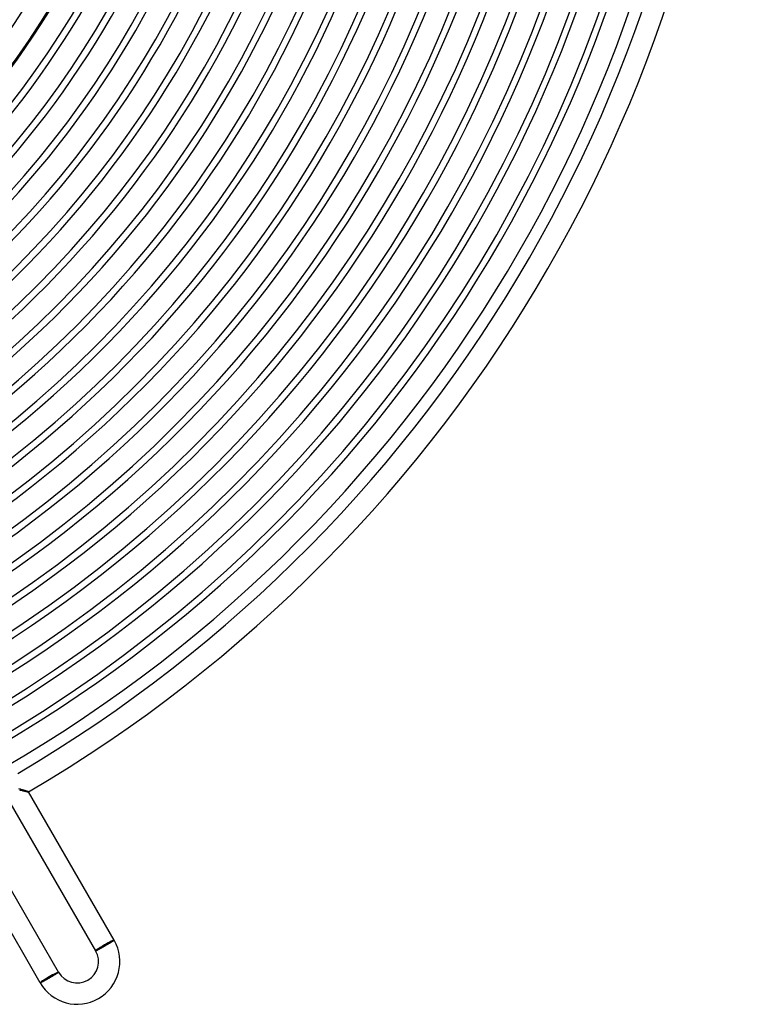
# Model space of a CAD drawing. Header units: millimetres. Extents: x -310 to 310, y -273 to 273.
# Tile 43 of 84: x 135 to 270, y -273 to -88. Entities that reach past the tile are written whole.
import ezdxf

# ---------------------------------------------------------------- set-up
doc = ezdxf.new("R2010")
doc.units = ezdxf.units.MM
doc.layers.add('HIDDEN', color=7, linetype='Continuous')
doc.layers.add('THICK', color=7, linetype='Continuous')

msp = doc.modelspace()

# ---------------------------------------------------------------- linework, layer by layer
at = {"layer": 'HIDDEN'}
for p, q in [((135.07, -232.3), (134.93, -232.26)), ((135.2, -232.34), (135.07, -232.3)), ((135.34, -232.38), (135.2, -232.34)), ((135.47, -232.41), (135.34, -232.38)), ((135.6, -232.45), (135.47, -232.41)), ((135.72, -232.49), (135.6, -232.45)), ((135.85, -232.52), (135.72, -232.49)), ((135.96, -232.56), (135.85, -232.52)), ((136.08, -232.59), (135.96, -232.56)), ((136.18, -232.62), (136.08, -232.59)), ((136.28, -232.66), (136.18, -232.62)), ((136.38, -232.68), (136.28, -232.66)), ((136.46, -232.71), (136.38, -232.68)), ((136.53, -232.74), (136.46, -232.71)), ((136.6, -232.76), (136.53, -232.74)), ((136.65, -232.78), (136.6, -232.76)), ((136.69, -232.8), (136.65, -232.78)), ((136.71, -232.81), (136.69, -232.8)), ((136.73, -232.82), (136.71, -232.81)), ((136.73, -232.82), (136.73, -232.82)), ((136.73, -232.82), (136.73, -232.82)), ((136.73, -232.82), (136.73, -232.82)), ((136.73, -232.82), (136.73, -232.82)), ((136.73, -232.82), (136.73, -232.82)), ((136.73, -232.82), (136.73, -232.82)), ((136.73, -232.82), (136.73, -232.82)), ((152.65, -260.59), (149.35, -262.49)), ((152.73, -260.54), (152.65, -260.59)), ((149.35, -262.49), (149.27, -262.54)), ((138.96, -268.49), (142.25, -266.59)), ((142.25, -266.59), (142.34, -266.54)), ((138.88, -268.54), (138.96, -268.49))]:
    msp.add_line(p, q, dxfattribs=at)
for centre, major_axis, ratio, start_param, end_param in [((151, -261.54), (1.65, 0.95), 0.058722, 0, 3.141593), ((151, -261.54), (-1.73, -1), 0.058722, -3.141593, -1.570796), ((151, -261.54), (-1.73, -1), 0.058722, -1.570796, 0), ((140.61, -267.54), (-1.65, -0.95), 0.066519, 3.141593, 6.283185), ((140.61, -267.54), (-1.73, -1), 0.066519, -3.141593, -1.570796), ((140.61, -267.54), (-1.73, -1), 0.066519, -1.570796, 0)]:
    msp.add_ellipse(centre, major_axis=major_axis, ratio=ratio, start_param=start_param, end_param=end_param, dxfattribs=at)
at = {"layer": 'THICK'}
for p, q in [((135, -232.44), (135.17, -232.49)), ((135.17, -232.49), (135.34, -232.53)), ((135.34, -232.53), (135.51, -232.57)), ((135.51, -232.57), (135.66, -232.61)), ((135.66, -232.61), (135.81, -232.64)), ((135.81, -232.64), (135.95, -232.67)), ((135.95, -232.67), (136.07, -232.7)), ((136.07, -232.7), (136.19, -232.73)), ((136.19, -232.73), (136.3, -232.75)), ((136.3, -232.75), (136.4, -232.77)), ((136.4, -232.77), (136.49, -232.79)), ((136.49, -232.79), (136.56, -232.81)), ((136.56, -232.81), (136.63, -232.82)), ((136.63, -232.82), (136.68, -232.82)), ((136.68, -232.82), (136.71, -232.82)), ((136.71, -232.82), (136.73, -232.82)), ((152.73, -260.54), (136.73, -232.82)), ((149.27, -262.54), (133.26, -234.82)), ((142.34, -266.54), (127.34, -240.56)), ((138.88, -268.54), (123.88, -242.56)), ((151.28, -261.45), (151.36, -261.4)), ((151.36, -261.4), (151.44, -261.35)), ((151.44, -261.35), (151.52, -261.31)), ((151.52, -261.31), (151.59, -261.26)), ((151.59, -261.26), (151.67, -261.22)), ((151.67, -261.22), (151.75, -261.17)), ((151.75, -261.17), (151.82, -261.13)), ((151.82, -261.13), (151.89, -261.09)), ((151.89, -261.09), (151.96, -261.04)), ((151.96, -261.04), (152.03, -261)), ((152.03, -261), (152.09, -260.96)), ((152.09, -260.96), (152.16, -260.93)), ((152.16, -260.93), (152.22, -260.89)), ((152.22, -260.89), (152.27, -260.85)), ((152.27, -260.85), (152.33, -260.82)), ((152.33, -260.82), (152.38, -260.79)), ((152.38, -260.79), (152.43, -260.76)), ((152.43, -260.76), (152.47, -260.73)), ((152.47, -260.73), (152.52, -260.7)), ((152.52, -260.7), (152.55, -260.68)), ((152.55, -260.68), (152.59, -260.65)), ((152.59, -260.65), (152.62, -260.63)), ((152.62, -260.63), (152.65, -260.61)), ((152.65, -260.61), (152.67, -260.6)), ((152.67, -260.6), (152.69, -260.58)), ((152.69, -260.58), (152.71, -260.57)), ((152.71, -260.57), (152.72, -260.56)), ((152.72, -260.56), (152.73, -260.55)), ((152.73, -260.55), (152.73, -260.54)), ((152.73, -260.54), (152.73, -260.54)), ((149.27, -262.54), (149.27, -262.54)), ((149.27, -262.54), (149.28, -262.54)), ((149.28, -262.54), (149.29, -262.54)), ((149.29, -262.54), (149.3, -262.53)), ((149.3, -262.53), (149.32, -262.52)), ((149.32, -262.52), (149.34, -262.51)), ((149.34, -262.51), (149.37, -262.5)), ((149.37, -262.5), (149.39, -262.49)), ((149.39, -262.49), (149.43, -262.47)), ((149.43, -262.47), (149.46, -262.46)), ((149.46, -262.46), (149.5, -262.44)), ((149.5, -262.44), (149.54, -262.41)), ((149.54, -262.41), (149.59, -262.39)), ((149.59, -262.39), (149.63, -262.37)), ((149.63, -262.37), (149.68, -262.34)), ((149.68, -262.34), (149.74, -262.31)), ((149.74, -262.31), (149.79, -262.28)), ((149.79, -262.28), (149.85, -262.25)), ((149.85, -262.25), (149.91, -262.22)), ((149.91, -262.22), (149.98, -262.18)), ((149.98, -262.18), (150.04, -262.14)), ((150.04, -262.14), (150.11, -262.11)), ((150.11, -262.11), (150.18, -262.07)), ((150.18, -262.07), (150.25, -262.03)), ((150.25, -262.03), (150.33, -261.99)), ((150.33, -261.99), (150.4, -261.95)), ((150.4, -261.95), (150.48, -261.9)), ((150.48, -261.9), (150.55, -261.86)), ((150.55, -261.86), (150.63, -261.82)), ((150.63, -261.82), (150.71, -261.77)), ((150.71, -261.77), (150.79, -261.73)), ((150.79, -261.73), (150.87, -261.68)), ((150.87, -261.68), (150.95, -261.64)), ((150.95, -261.64), (151.03, -261.59)), ((151.03, -261.59), (151.11, -261.54)), ((151.11, -261.54), (151.19, -261.5)), ((151.19, -261.5), (151.28, -261.45)), ((141.8, -266.91), (141.74, -266.94)), ((141.85, -266.87), (141.8, -266.91)), ((141.91, -266.84), (141.85, -266.87)), ((141.96, -266.8), (141.91, -266.84)), ((142.01, -266.77), (141.96, -266.8)), ((142.05, -266.74), (142.01, -266.77)), ((142.1, -266.72), (142.05, -266.74)), ((142.14, -266.69), (142.1, -266.72)), ((142.17, -266.67), (142.14, -266.69)), ((142.2, -266.65), (142.17, -266.67)), ((142.23, -266.63), (142.2, -266.65)), ((142.26, -266.61), (142.23, -266.63)), ((142.28, -266.59), (142.26, -266.61)), ((142.3, -266.58), (142.28, -266.59)), ((142.32, -266.57), (142.3, -266.58)), ((142.33, -266.56), (142.32, -266.57)), ((142.34, -266.55), (142.33, -266.56)), ((142.34, -266.54), (142.34, -266.54)), ((142.34, -266.54), (142.34, -266.55)), ((138.89, -268.54), (138.88, -268.54)), ((138.88, -268.54), (138.88, -268.54)), ((138.9, -268.54), (138.89, -268.54)), ((138.91, -268.53), (138.9, -268.54)), ((138.93, -268.53), (138.91, -268.53)), ((138.96, -268.52), (138.93, -268.53)), ((138.98, -268.5), (138.96, -268.52)), ((139.01, -268.49), (138.98, -268.5)), ((139.05, -268.47), (139.01, -268.49)), ((139.08, -268.46), (139.05, -268.47)), ((139.13, -268.44), (139.08, -268.46)), ((139.17, -268.41), (139.13, -268.44)), ((139.22, -268.39), (139.17, -268.41)), ((139.27, -268.36), (139.22, -268.39)), ((139.32, -268.34), (139.27, -268.36)), ((139.38, -268.31), (139.32, -268.34)), ((139.44, -268.27), (139.38, -268.31)), ((139.5, -268.24), (139.44, -268.27)), ((139.56, -268.21), (139.5, -268.24)), ((139.63, -268.17), (139.56, -268.21)), ((139.7, -268.13), (139.63, -268.17)), ((139.77, -268.09), (139.7, -268.13)), ((139.84, -268.05), (139.77, -268.09)), ((139.92, -268.01), (139.84, -268.05)), ((140, -267.97), (139.92, -268.01)), ((140.07, -267.92), (140, -267.97)), ((140.15, -267.88), (140.07, -267.92)), ((140.23, -267.83), (140.15, -267.88)), ((140.31, -267.79), (140.23, -267.83)), ((140.39, -267.74), (140.31, -267.79)), ((140.48, -267.69), (140.39, -267.74)), ((140.56, -267.65), (140.48, -267.69)), ((140.64, -267.6), (140.56, -267.65)), ((140.72, -267.55), (140.64, -267.6)), ((140.8, -267.5), (140.72, -267.55)), ((140.88, -267.46), (140.8, -267.5)), ((140.96, -267.41), (140.88, -267.46)), ((141.04, -267.37), (140.96, -267.41)), ((141.11, -267.32), (141.04, -267.37)), ((141.19, -267.28), (141.11, -267.32)), ((141.26, -267.23), (141.19, -267.28)), ((141.34, -267.19), (141.26, -267.23)), ((141.41, -267.14), (141.34, -267.19)), ((141.48, -267.1), (141.41, -267.14)), ((141.55, -267.06), (141.48, -267.1)), ((141.61, -267.02), (141.55, -267.06)), ((141.68, -266.98), (141.61, -267.02)), ((141.74, -266.94), (141.68, -266.98))]:
    msp.add_line(p, q, dxfattribs=at)
for centre, radius, start, end in [((0, 0), 258.5, 180, 0), ((0, 0), 253.25, 180, 0), ((0, 0), 248, 180, 0), ((0, 0), 242.75, 180, 0), ((0, 0), 237.5, 180, 0), ((0, 0), 232.25, 180, 0), ((0, 0), 227, 180, 0), ((0, 0), 221.75, 180, 0), ((0, 0), 216.5, 180, 0), ((0, 0), 211.25, 180, 0), ((0, 0), 206, 180, 0), ((0, 0), 200.75, 180, 0), ((0, 0), 195.5, 180, 0), ((0, 0), 190.25, 180, 0), ((0, 0), 185, 180, 0), ((0, 0), 179.75, 180, 0), ((0, 0), 174.5, 180, 0), ((0, 0), 169.25, 180, 0), ((0, 0), 165, 180, 0), ((0, 0), 263.75, 300.1218, 359.8782), ((0, 0), 146.5, 300.7813, 359.2188), ((0, 0), 150.5, 300.7605, 359.2395), ((0, 0), 161, 300.7109, 359.2891), ((0, 0), 165.25, 300.6929, 359.3071), ((0, 0), 170.5, 300.6721, 359.3279), ((0, 0), 175.75, 300.6521, 359.348), ((0, 0), 181, 300.6331, 359.3669), ((0, 0), 186.25, 300.6153, 359.3848), ((0, 0), 191.5, 300.5984, 359.4016), ((0, 0), 196.75, 300.5824, 359.4176), ((0, 0), 202, 300.5673, 359.4327), ((0, 0), 207.25, 300.5529, 359.4471), ((0, 0), 212.5, 300.5392, 359.4607), ((0, 0), 217.75, 300.5262, 359.4737), ((0, 0), 223, 300.5139, 359.4861), ((0, 0), 228.25, 300.5021, 359.498), ((0, 0), 233.5, 300.4908, 359.5093), ((0, 0), 238.75, 300.4799, 359.52), ((0, 0), 244, 300.4696, 359.5303), ((0, 0), 249.25, 300.4598, 359.5403), ((0, 0), 254.5, 300.4503, 359.5497), ((0, 0), 259.75, 300.4412, 359.5588), ((0, 0), 266, 300.4308, 359.5692), ((0, 0), 270, 300.4237, 359.5763), ((145.8, -264.54), 8, 210, 30), ((145.8, -264.54), 4, 210.0001, 30)]:
    msp.add_arc(centre, radius, start, end, dxfattribs=at)

doc.saveas('drawing.dxf')
